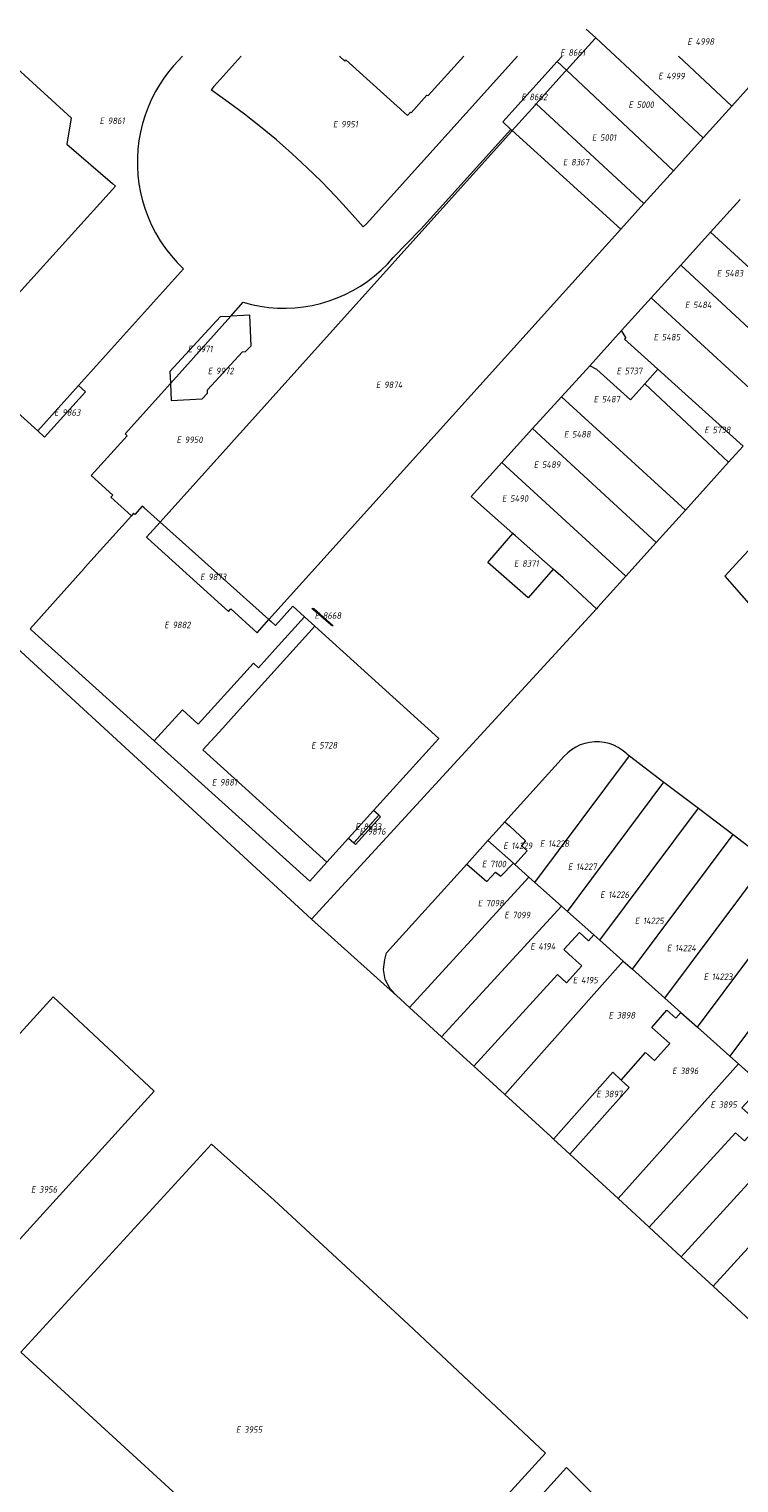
# Model space of a CAD drawing. Header units: metres. Extents: x 103584 to 105269, y 427126 to 429210.
# Tile 41 of 50: x 103751 to 103849, y 429008 to 429209. Entities that reach past the tile are written whole.
import ezdxf
from ezdxf.enums import TextEntityAlignment as Align

# ---------------------------------------------------------------- set-up
doc = ezdxf.new("R2010")
doc.units = ezdxf.units.M
doc.layers.add('B-WE-KG-GRENS_PERCEEL-G', color=1, linetype='Continuous', lineweight=18)
doc.layers.add('B-WE-KG-GRENS_PERCEEL-S', color=7, linetype='Continuous', lineweight=25)
doc.styles.add('NLCS-ISO', font='NLCS-ISO.ttf')

# ---------------------------------------------------------------- blocks, each defined once
blk = doc.blocks.new('SKG-PERCEELNUMMER-SO')
at = {"style": 'NLCS-ISO', "oblique": 10, "flags": 1}
for tag, p in [('GEMEENTECODE', (0, 2.55)), ('PERCEELGROOTTE', (0, -2.45))]:
    blk.add_attdef(tag, text='', height=1.8, dxfattribs=at).set_placement(p, align=Align.MIDDLE_CENTER)
at = {"style": 'NLCS-ISO', "oblique": 10}
blk.add_attdef('SECTIE', text='', height=1.8, dxfattribs=at).set_placement((-0.5, 0), align=Align.MIDDLE_RIGHT)
blk.add_attdef('PERCEELNUMMER', text='', height=1.8, dxfattribs=at).set_placement((0.5, 0), align=Align.MIDDLE_LEFT)

msp = doc.modelspace()

# ---------------------------------------------------------------- linework, layer by layer
at = {"layer": 'B-WE-KG-GRENS_PERCEEL-G', "flags": 128}
for points in [[(103828.186, 429208.611), (103829.476, 429207.41)], [(103825.438, 429202.94), (103829.346, 429207.266), (103829.476, 429207.41)], [(103829.476, 429207.41), (103844.3, 429193.62)], [(103771.279, 429203.526), (103772.511, 429204.893)], [(103776.488, 429200.181), (103776.851, 429200.723), (103780.608, 429204.893)], [(103794.138, 429204.893), (103794.899, 429204.208), (103795.027, 429204.35), (103803.517, 429196.703)], [(103818.705, 429204.893), (103797.891, 429181.791), (103797.397, 429181.359)], [(103803.517, 429196.703), (103803.923, 429197.15), (103804.015, 429197.067), (103806.21, 429199.48), (103806.394, 429199.471), (103811.291, 429204.893)], [(103817.785, 429194.79), (103816.669, 429195.807), (103824.162, 429204.138)], [(103824.162, 429204.138), (103824.841, 429204.893)], [(103824.162, 429204.138), (103825.438, 429202.94)], [(103840.89, 429204.893), (103848.253, 429198.002)], [(103749.714, 429203.173), (103757.18, 429196.396), (103756.542, 429192.746), (103762.855, 429187.312), (103763.267, 429186.972), (103741.632, 429163.082)], [(103771.279, 429203.526), (103770.59, 429202.697), (103769.946, 429201.833), (103769.349, 429200.936), (103768.801, 429200.008)], [(103821.271, 429198.298), (103825.191, 429202.667), (103825.438, 429202.94)], [(103825.438, 429202.94), (103840.205, 429189.081)], [(103852.211, 429202.389), (103848.253, 429198.002)], [(103768.801, 429200.008), (103768.252, 429198.944), (103767.767, 429197.849), (103767.348, 429196.728), (103766.997, 429195.583), (103766.714, 429194.42), (103766.501, 429193.242), (103766.359, 429192.053), (103766.288, 429190.858), (103766.288, 429189.66), (103766.359, 429188.465), (103766.501, 429187.276), (103766.714, 429186.098), (103766.997, 429184.935), (103767.348, 429183.79), (103767.767, 429182.669), (103768.252, 429181.574), (103768.801, 429180.51)], [(103797.397, 429181.359), (103795.541, 429183.484), (103793.629, 429185.559), (103791.662, 429187.582), (103789.642, 429189.552), (103787.57, 429191.468), (103785.448, 429193.327), (103783.278, 429195.13), (103781.06, 429196.874), (103778.796, 429198.558), (103776.488, 429200.181)], [(103817.97, 429194.622), (103821.117, 429198.127), (103821.271, 429198.298)], [(103821.271, 429198.298), (103836.12, 429184.551)], [(103848.253, 429198.002), (103844.3, 429193.62)], [(103769.419, 429140.666), (103793.612, 429167.526), (103809.645, 429185.349), (103817.85, 429194.488), (103817.97, 429194.622)], [(103801.573, 429177.117), (103805.386, 429181.042), (103817.785, 429194.79)], [(103817.785, 429194.79), (103817.883, 429194.701), (103817.97, 429194.622)], [(103817.97, 429194.622), (103832.93, 429181.016)], [(103844.3, 429193.62), (103840.205, 429189.081)], [(103840.205, 429189.081), (103836.12, 429184.551)], [(103836.12, 429184.551), (103832.93, 429181.016)], [(103845.325, 429180.599), (103849.42, 429185.113)], [(103768.801, 429180.51), (103769.445, 429179.43), (103770.156, 429178.393), (103770.93, 429177.402), (103771.764, 429176.461), (103772.655, 429175.574)], [(103832.93, 429181.016), (103784.414, 429127.233)], [(103841.225, 429176.079), (103845.325, 429180.599)], [(103845.325, 429180.599), (103862.3, 429165.052)], [(103780.871, 429170.955), (103782.034, 429170.649), (103783.213, 429170.415), (103784.404, 429170.252), (103785.603, 429170.162), (103786.805, 429170.145), (103788.006, 429170.2), (103789.201, 429170.329), (103790.386, 429170.53), (103791.557, 429170.802), (103792.71, 429171.145), (103793.839, 429171.558), (103794.941, 429172.038), (103796.012, 429172.584), (103797.048, 429173.194), (103798.045, 429173.865), (103799, 429174.596), (103799.908, 429175.384), (103800.767, 429176.225), (103801.573, 429177.117)], [(103837.119, 429171.554), (103841.225, 429176.079)], [(103841.225, 429176.079), (103858.149, 429160.431)], [(103721.492, 429175.013), (103712.286, 429164.373), (103711.351, 429162.101), (103711.368, 429160.3), (103711.888, 429158.409), (103713.49, 429156.553), (103766.285, 429108.023)], [(103758.188, 429159.486), (103772.655, 429175.574)], [(103779.165, 429169.054), (103780.871, 429170.955)], [(103833.038, 429167.055), (103837.119, 429171.554)], [(103837.119, 429171.554), (103854.142, 429155.971)], [(103777.732, 429168.983), (103770.777, 429161.428), (103770.839, 429159.873)], [(103770.843, 429159.778), (103770.937, 429157.406), (103775.197, 429157.649), (103775.948, 429158.426), (103775.964, 429158.883), (103780.765, 429164.11), (103781.21, 429164.157), (103781.988, 429164.964), (103781.806, 429169.184), (103779.165, 429169.054)], [(103770.843, 429159.778), (103779.165, 429169.054)], [(103777.732, 429168.983), (103779.086, 429169.05)], [(103779.086, 429169.05), (103779.165, 429169.054)], [(103833.038, 429167.055), (103828.653, 429162.221)], [(103833.623, 429166.1), (103833.038, 429167.055)], [(103833.623, 429166.1), (103833.434, 429165.891), (103838.043, 429161.74)], [(103741.632, 429163.082), (103752.558, 429153.227)], [(103824.758, 429157.928), (103828.653, 429162.221)], [(103829.654, 429161.717), (103828.653, 429162.221)], [(103829.654, 429161.717), (103834.294, 429157.515)], [(103836.266, 429159.739), (103838.043, 429161.74)], [(103838.043, 429161.74), (103849.803, 429151.147)], [(103765.479, 429141.549), (103762.623, 429144.087), (103762.896, 429144.383), (103759.922, 429147.088), (103764.878, 429152.549), (103764.597, 429152.816), (103770.843, 429159.778)], [(103770.839, 429159.873), (103770.843, 429159.778)], [(103834.294, 429157.515), (103836.266, 429159.739)], [(103836.266, 429159.739), (103847.798, 429148.922)], [(103752.558, 429153.227), (103753.495, 429152.355), (103759.134, 429158.625), (103758.188, 429159.486)], [(103752.558, 429153.227), (103758.188, 429159.486)], [(103820.781, 429153.543), (103824.758, 429157.928)], [(103824.758, 429157.928), (103841.849, 429142.324)], [(103816.538, 429148.866), (103820.781, 429153.543)], [(103820.781, 429153.543), (103837.825, 429137.86)], [(103849.803, 429151.147), (103847.798, 429148.922)], [(103818.069, 429139.103), (103814.052, 429142.648), (103812.3, 429144.194), (103816.538, 429148.866)], [(103816.538, 429148.866), (103833.655, 429133.235)], [(103847.798, 429148.922), (103841.849, 429142.324)], [(103856.991, 429143.665), (103849.35, 429135.456), (103847.261, 429133.212), (103851.893, 429127.974)], [(103769.419, 429140.666), (103767.206, 429142.641), (103766.956, 429142.864), (103765.932, 429141.727), (103765.77, 429141.873), (103765.479, 429141.549)], [(103841.849, 429142.324), (103837.825, 429137.86)], [(103765.479, 429141.549), (103765.056, 429141.077), (103759.016, 429134.353), (103758.936, 429134.264), (103756.551, 429131.608), (103751.489, 429125.972), (103751.653, 429125.824), (103752.654, 429124.919), (103755.817, 429122.066), (103768.596, 429110.531)], [(103767.535, 429138.575), (103769.419, 429140.666)], [(103769.419, 429140.666), (103784.414, 429127.233)], [(103767.535, 429138.575), (103767.676, 429138.448)], [(103767.676, 429138.448), (103778.849, 429128.346), (103779.159, 429128.693), (103782.794, 429125.399)], [(103823.633, 429134.194), (103820.182, 429130.242), (103814.593, 429135.118), (103818.069, 429139.103)], [(103823.633, 429134.194), (103818.421, 429138.793), (103818.069, 429139.103)], [(103837.825, 429137.86), (103833.655, 429133.235)], [(103829.593, 429128.73), (103825.006, 429132.982), (103823.633, 429134.194)], [(103833.655, 429133.235), (103829.778, 429128.935)], [(103789.323, 429127.617), (103785.281, 429123.142), (103782.982, 429120.597), (103782.284, 429121.228), (103774.684, 429112.817), (103772.511, 429114.781), (103768.596, 429110.531)], [(103784.431, 429127.218), (103784.725, 429126.954), (103785.335, 429126.408), (103787.731, 429129.059)], [(103789.323, 429127.617), (103787.731, 429129.059)], [(103790.74, 429126.334), (103789.323, 429127.617)], [(103790.298, 429085.951), (103829.593, 429128.73)], [(103829.778, 429128.935), (103829.593, 429128.73)], [(103792.425, 429093.804), (103775.315, 429109.265), (103778.081, 429112.269), (103779.522, 429113.918), (103790.74, 429126.334)], [(103782.794, 429125.399), (103784.431, 429127.218)], [(103784.414, 429127.233), (103784.431, 429127.218)], [(103807.834, 429110.855), (103790.74, 429126.334)], [(103768.596, 429110.531), (103790.044, 429091.169), (103792.425, 429093.804)], [(103807.834, 429110.855), (103798.846, 429100.909)], [(103833.665, 429108.82), (103833.139, 429109.246), (103832.568, 429109.61), (103831.96, 429109.909), (103831.323, 429110.137), (103830.664, 429110.293), (103829.992, 429110.374), (103829.315, 429110.379), (103828.641, 429110.308), (103827.98, 429110.163), (103827.339, 429109.945), (103826.727, 429109.656), (103826.151, 429109.3), (103825.618, 429108.883), (103825.135, 429108.408)], [(103766.285, 429108.023), (103790.298, 429085.951)], [(103816.951, 429099.356), (103825.135, 429108.408)], [(103821.101, 429091.001), (103834.143, 429108.457)], [(103833.665, 429108.82), (103834.143, 429108.457)], [(103834.143, 429108.457), (103838.894, 429104.845)], [(103825.584, 429087.01), (103838.894, 429104.845)], [(103838.894, 429104.845), (103843.655, 429101.227)], [(103795.391, 429097.087), (103798.846, 429100.909)], [(103796.109, 429096.439), (103799.555, 429100.268)], [(103799.555, 429100.268), (103799.81, 429100.037), (103796.356, 429096.216), (103796.109, 429096.439)], [(103799.555, 429100.268), (103798.846, 429100.909)], [(103830.057, 429083.027), (103843.655, 429101.227)], [(103843.655, 429101.227), (103848.423, 429097.604)], [(103814.617, 429096.776), (103815.321, 429097.554), (103816.951, 429099.356)], [(103816.951, 429099.356), (103817.575, 429098.782), (103819.82, 429096.715), (103819.23, 429096.074), (103820.025, 429095.342), (103818.313, 429093.485)], [(103834.545, 429079.029), (103848.423, 429097.604)], [(103848.423, 429097.604), (103853.175, 429093.992)], [(103795.391, 429097.087), (103792.425, 429093.804)], [(103795.391, 429097.087), (103796.109, 429096.439)], [(103811.689, 429093.539), (103813.913, 429095.998), (103814.617, 429096.776)], [(103814.617, 429096.776), (103818.127, 429093.65)], [(103802.042, 429075.368), (103801.149, 429076.349), (103800.468, 429077.617), (103800.228, 429078.997), (103800.414, 429080.362), (103800.639, 429081.317), (103811.689, 429093.539)], [(103811.689, 429093.539), (103814.452, 429091.154), (103815.642, 429092.409), (103816.416, 429091.882), (103818.127, 429093.65)], [(103818.127, 429093.65), (103818.313, 429093.485)], [(103839.018, 429075.045), (103853.175, 429093.992)], [(103803.803, 429073.763), (103820.28, 429091.733)], [(103818.313, 429093.485), (103820.28, 429091.733)], [(103820.28, 429091.733), (103821.101, 429091.001)], [(103821.101, 429091.001), (103824.779, 429087.726)], [(103843.5, 429071.054), (103857.935, 429090.374)], [(103808.233, 429069.724), (103824.779, 429087.726)], [(103824.779, 429087.726), (103825.584, 429087.01)], [(103790.298, 429085.951), (103802.042, 429075.368)], [(103825.584, 429087.01), (103829.216, 429083.775)], [(103862.703, 429086.751), (103847.989, 429067.057)], [(103812.667, 429065.68), (103824.205, 429078.296), (103825.437, 429077.169), (103827.57, 429079.5), (103826.338, 429080.627), (103825.105, 429081.755), (103827.245, 429084.094), (103828.477, 429082.967), (103829.216, 429083.775)], [(103829.216, 429083.775), (103830.057, 429083.027)], [(103830.057, 429083.027), (103833.275, 429080.161)], [(103816.932, 429061.791), (103833.275, 429080.161)], [(103833.275, 429080.161), (103834.545, 429079.029)], [(103834.545, 429079.029), (103839.018, 429075.045)], [(103768.602, 429062.23), (103742.448, 429033.479), (103728.29, 429046.262), (103754.66, 429075.233)], [(103768.602, 429062.23), (103754.66, 429075.233)], [(103802.042, 429075.368), (103802.503, 429074.948), (103803.803, 429073.763)], [(103803.803, 429073.763), (103808.233, 429069.724)], [(103839.018, 429075.045), (103841.232, 429073.074)], [(103832.997, 429063.773), (103836.351, 429067.561), (103837.602, 429066.454), (103839.696, 429068.82), (103838.446, 429069.927), (103837.196, 429071.034), (103839.284, 429073.392), (103840.534, 429072.285), (103841.232, 429073.074)], [(103841.232, 429073.074), (103843.5, 429071.054)], [(103808.233, 429069.724), (103812.667, 429065.68)], [(103843.5, 429071.054), (103847.989, 429067.057)], [(103812.667, 429065.68), (103816.932, 429061.791)], [(103849.18, 429065.997), (103832.558, 429047.444)], [(103847.989, 429067.057), (103849.18, 429065.997)], [(103849.18, 429065.997), (103853.445, 429062.197)], [(103823.673, 429055.64), (103831.84, 429064.834), (103832.997, 429063.773)], [(103832.997, 429063.773), (103834.102, 429062.759), (103825.916, 429053.572)], [(103816.932, 429061.791), (103823.278, 429056.005), (103823.673, 429055.64)], [(103853.72, 429061.953), (103853.006, 429061.171), (103851.78, 429062.29), (103849.649, 429059.957), (103850.875, 429058.838), (103852.1, 429057.718), (103849.976, 429055.392), (103848.75, 429056.512), (103836.85, 429043.484)], [(103841.26, 429039.416), (103858.202, 429057.962)], [(103823.673, 429055.64), (103825.916, 429053.572)], [(103776.487, 429054.929), (103750.205, 429026.273), (103796.54, 428983.82), (103822.562, 429012.334)], [(103776.487, 429054.929), (103785.125, 429047.215), (103803.658, 429030.098), (103822.562, 429012.334)], [(103825.916, 429053.572), (103832.558, 429047.444)], [(103845.674, 429035.344), (103857.703, 429048.545), (103858.947, 429047.405), (103861.089, 429049.741), (103859.859, 429050.869), (103858.628, 429051.998), (103860.764, 429054.327), (103861.995, 429053.198), (103862.664, 429053.988)], [(103832.558, 429047.444), (103836.85, 429043.484)], [(103836.85, 429043.484), (103841.26, 429039.416)], [(103841.26, 429039.416), (103845.674, 429035.344)], [(103845.674, 429035.344), (103855.298, 429026.465), (103856.732, 429025.25), (103857.152, 429024.85)], [(103825.454, 429010.382), (103805.167, 428987.947), (103844.697, 428952.295)], [(103864.469, 428973.391), (103836.033, 429000), (103833.789, 429002.099), (103825.454, 429010.382)]]:
    msp.add_lwpolyline(points, dxfattribs=at)
msp.add_lwpolyline([(103793.245, 429126.4), (103793.171, 429126.332), (103790.324, 429128.771), (103790.616, 429128.757)], close=True, dxfattribs=at)

# ---------------------------------------------------------------- block references
at = {"layer": 'B-WE-KG-GRENS_PERCEEL-S', "xscale": 0.5, "yscale": 0.5, "zscale": 0.5}
for p, values in [((103825.455, 429205.375), {'PERCEELNUMMER': '8661', 'SECTIE': 'E'}), ((103842.99, 429206.886), {'PERCEELNUMMER': '4998', 'SECTIE': 'E'}), ((103838.962, 429202.137), {'PERCEELNUMMER': '4999', 'SECTIE': 'E'}), ((103820.075, 429199.255), {'PERCEELNUMMER': '8662', 'SECTIE': 'E'}), ((103834.868, 429198.189), {'PERCEELNUMMER': '5000', 'SECTIE': 'E'}), ((103761.951, 429195.967), {'PERCEELNUMMER': '9861', 'SECTIE': 'E'}), ((103794.125, 429195.503), {'PERCEELNUMMER': '9951', 'SECTIE': 'E'}), ((103829.832, 429193.671), {'PERCEELNUMMER': '5001', 'SECTIE': 'E'}), ((103825.841, 429190.272), {'PERCEELNUMMER': '8367', 'SECTIE': 'E'}), ((103847.042, 429174.96), {'PERCEELNUMMER': '5483', 'SECTIE': 'E'}), ((103842.652, 429170.598), {'PERCEELNUMMER': '5484', 'SECTIE': 'E'}), ((103838.333, 429166.152), {'PERCEELNUMMER': '5485', 'SECTIE': 'E'}), ((103774.115, 429164.526), {'PERCEELNUMMER': '9971', 'SECTIE': 'E'}), ((103776.861, 429161.493), {'PERCEELNUMMER': '9972', 'SECTIE': 'E'}), ((103833.225, 429161.495), {'PERCEELNUMMER': '5737', 'SECTIE': 'E'}), ((103800.05, 429159.588), {'PERCEELNUMMER': '9874', 'SECTIE': 'E'}), ((103830.06, 429157.601), {'PERCEELNUMMER': '5487', 'SECTIE': 'E'}), ((103755.675, 429155.773), {'PERCEELNUMMER': '9863', 'SECTIE': 'E'}), ((103845.332, 429153.37), {'PERCEELNUMMER': '5738', 'SECTIE': 'E'}), ((103772.562, 429152.011), {'PERCEELNUMMER': '9950', 'SECTIE': 'E'}), ((103825.969, 429152.771), {'PERCEELNUMMER': '5488', 'SECTIE': 'E'}), ((103821.809, 429148.59), {'PERCEELNUMMER': '5489', 'SECTIE': 'E'}), ((103817.423, 429143.92), {'PERCEELNUMMER': '5490', 'SECTIE': 'E'}), ((103819.085, 429134.965), {'PERCEELNUMMER': '8371', 'SECTIE': 'E'}), ((103775.806, 429133.111), {'PERCEELNUMMER': '9873', 'SECTIE': 'E'}), ((103791.595, 429127.785), {'PERCEELNUMMER': '8668', 'SECTIE': 'E'}), ((103770.869, 429126.492), {'PERCEELNUMMER': '9882', 'SECTIE': 'E'}), ((103791.116, 429109.906), {'PERCEELNUMMER': '5728', 'SECTIE': 'E'}), ((103777.422, 429104.801), {'PERCEELNUMMER': '9881', 'SECTIE': 'E'}), ((103797.185, 429098.685), {'PERCEELNUMMER': '8633', 'SECTIE': 'E'}), ((103797.77, 429098.027), {'PERCEELNUMMER': '9876', 'SECTIE': 'E'}), ((103817.6, 429096.058), {'PERCEELNUMMER': '14229', 'SECTIE': 'E'}), ((103822.659, 429096.358), {'PERCEELNUMMER': '14228', 'SECTIE': 'E'}), ((103814.655, 429093.545), {'PERCEELNUMMER': '7100', 'SECTIE': 'E'}), ((103826.516, 429093.172), {'PERCEELNUMMER': '14227', 'SECTIE': 'E'}), ((103830.96, 429089.315), {'PERCEELNUMMER': '14226', 'SECTIE': 'E'}), ((103814.09, 429088.149), {'PERCEELNUMMER': '7098', 'SECTIE': 'E'}), ((103817.744, 429086.508), {'PERCEELNUMMER': '7099', 'SECTIE': 'E'}), ((103835.739, 429085.709), {'PERCEELNUMMER': '14225', 'SECTIE': 'E'}), ((103821.321, 429082.192), {'PERCEELNUMMER': '4194', 'SECTIE': 'E'}), ((103840.161, 429081.957), {'PERCEELNUMMER': '14224', 'SECTIE': 'E'}), ((103827.191, 429077.54), {'PERCEELNUMMER': '4195', 'SECTIE': 'E'}), ((103845.237, 429078.009), {'PERCEELNUMMER': '14223', 'SECTIE': 'E'}), ((103832.123, 429072.693), {'PERCEELNUMMER': '3898', 'SECTIE': 'E'}), ((103840.879, 429065.034), {'PERCEELNUMMER': '3896', 'SECTIE': 'E'}), ((103830.435, 429061.845), {'PERCEELNUMMER': '3897', 'SECTIE': 'E'}), ((103846.174, 429060.394), {'PERCEELNUMMER': '3895', 'SECTIE': 'E'}), ((103752.494, 429048.701), {'PERCEELNUMMER': '3956', 'SECTIE': 'E'}), ((103780.756, 429015.602), {'PERCEELNUMMER': '3955', 'SECTIE': 'E'})]:
    msp.add_blockref('SKG-PERCEELNUMMER-SO', p, dxfattribs=at).add_auto_attribs(values)

doc.saveas('drawing.dxf')
